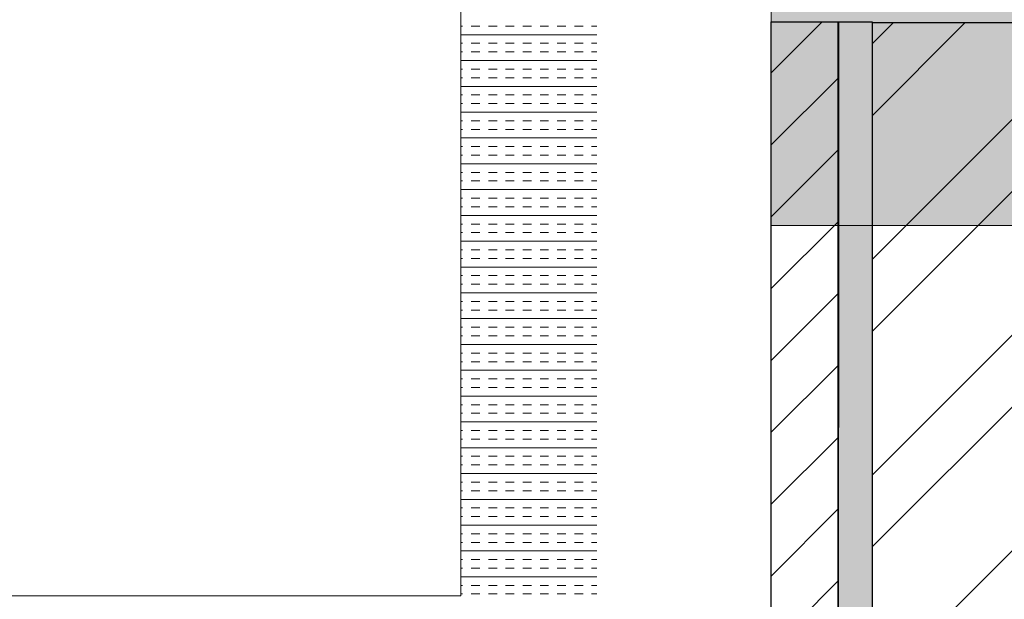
# Model space of a CAD drawing. Extents: x 3940905 to 4145695, y 925352 to 1109797.
# Tile 51 of 256: x 3953809 to 3954172, y 1097000 to 1097214. Entities that reach past the tile are written whole.
import ezdxf

# ---------------------------------------------------------------- set-up
doc = ezdxf.new("R2010")
doc.units = 0
doc.header["$LTSCALE"] = 750
doc.header["$MEASUREMENT"] = 0
doc.layers.get('0').update_dxf_attribs({"linetype": 'CONTINUOUS', "lineweight": 0})
for name, color, linetype, lineweight in [('CIVIL WALLS', 7, 'CONTINUOUS', 30), ('CKD Equipments', 252, 'CONTINUOUS', 0), ('COLUMN', 1, 'CONTINUOUS', 9)]:
    doc.layers.add(name, color=color, linetype=linetype, lineweight=lineweight)
doc.layers.add('S-Hatch_8', color=7, linetype='CONTINUOUS')

# ---------------------------------------------------------------- blocks, each defined once
blk = doc.blocks.new('COLUMN')
at = {"layer": 'COLUMN'}
h = blk.add_hatch(color=1, dxfattribs=at)
h.dxf.hatch_style = 1
h.paths.add_polyline_path([(2683498.96, 965771.06), (2684447.96, 965771.06), (2684447.96, 965331.06), (2683498.96, 965331.06)])
h.paths.add_polyline_path([(2684237.96, 970191.06), (2683498.96, 970191.06), (2683498.96, 969191.06), (2684237.96, 969191.06)])
h.paths.add_polyline_path([(2687442.96, 969266.06), (2687037.96, 969266.06), (2687037.96, 970031.06), (2687442.96, 970031.06)])
h.paths.add_polyline_path([(2687107.96, 972041.45), (2687643.96, 972041.45), (2687643.96, 971756.06), (2687107.96, 971756.06)])
h.paths.add_polyline_path([(2683498.96, 973491.06), (2684407.96, 973491.06), (2684407.96, 973041.06), (2683498.96, 973041.06)])
h.paths.add_polyline_path([(2683648.96, 975761.06), (2683977.96, 975761.06), (2683977.96, 975211.06), (2683648.96, 975211.06)])
h.paths.add_polyline_path([(2686977.96, 975811.06), (2687727.96, 975811.06), (2687727.96, 975476.06), (2686977.96, 975476.06)])
h.paths.add_polyline_path([(2689868.96, 975851.06), (2689027.96, 975851.06), (2689027.96, 975556.06), (2689868.96, 975556.06)])
h.paths.add_polyline_path([(2686977.96, 973346.06), (2687643.96, 973346.06), (2687643.96, 973116.06), (2686977.96, 973116.06)])
h.paths.add_polyline_path([(2683823.96, 977646.06), (2684028.96, 977646.06), (2684028.96, 977211.06), (2683823.96, 977211.06)])
h.paths.add_polyline_path([(2683823.96, 979911.06), (2684103.96, 979911.06), (2684103.96, 980241.06), (2683823.96, 980241.06)])
h.paths.add_polyline_path([(2687803.96, 979891.06), (2688003.96, 979891.06), (2688003.96, 980241.06), (2687803.96, 980241.06)])
h.paths.add_polyline_path([(2691583.96, 979836.06), (2692013.96, 979836.06), (2692013.96, 980241.06), (2691583.96, 980241.06)])
h.paths.add_polyline_path([(2691695.96, 977346.06), (2692013.96, 977346.06), (2692013.96, 976786.06), (2691695.96, 976786.06)])
h.paths.add_polyline_path([(2687442.96, 965841.06), (2686812.96, 965841.06), (2686812.96, 965401.06), (2687442.96, 965401.06)])
h.paths.add_polyline_path([(2687467.96, 963421.06), (2686702.96, 963421.06), (2686702.96, 962976.06), (2687467.96, 962976.06)])
h.paths.add_polyline_path([(2684167.96, 963191.06), (2683398.96, 963191.06), (2683398.96, 962446.06), (2684167.96, 962446.06)])
h.paths.add_polyline_path([(2684447.96, 958916.06), (2683398.96, 958916.06), (2683398.96, 959356.06), (2684447.96, 959356.06)])
h.paths.add_polyline_path([(2684447.96, 957356.06), (2683413.96, 957356.06), (2683413.96, 956916.06), (2684447.96, 956916.06)])
h.paths.add_polyline_path([(2687457.96, 957436.06), (2686707.96, 957436.06), (2686707.96, 956996.06), (2687457.96, 956996.06)])
h.paths.add_polyline_path([(2687452.96, 959516.06), (2686692.96, 959516.06), (2686692.96, 959086.06), (2687452.96, 959086.06)])
h.paths.add_polyline_path([(2683413.96, 953326.06), (2684312.96, 953326.06), (2684312.96, 953776.06), (2683413.96, 953776.06)])
h.paths.add_polyline_path([(2683293.96, 952396.06), (2683767.96, 952396.06), (2683767.96, 951976.06), (2683293.96, 951976.06)])
h.paths.add_polyline_path([(2682463.96, 977841.06), (2681833.96, 977841.06), (2681833.96, 977051.06), (2682463.96, 977051.06)])
at = {"color": 2}
blk.add_lwpolyline([(2686977.96, 975811.06), (2687727.96, 975811.06), (2687727.96, 975476.06), (2686977.96, 975476.06)], close=True, dxfattribs=at)
at = {"layer": 'COLUMN', "color": 1}
blk.add_lwpolyline([(2686977.96, 975811.06), (2687727.96, 975811.06), (2687727.96, 975476.06), (2686977.96, 975476.06)], close=True, dxfattribs=at)

msp = doc.modelspace()

# ---------------------------------------------------------------- hatches: boundary and pattern name
at = {"layer": 'CIVIL WALLS', "true_color": 0x136734}
h = msp.add_hatch(dxfattribs=at)
h.set_pattern_fill('AR-CONC', color=116, scale=3)
h.set_pattern_definition([(50, (-29351.53, 53880.322), (21.51780548, -1.88256405), [2.25, -24.75]), (355, (-29351.53, 53880.322), (-4.16254001, 22.56576401), [1.8, -19.8]), (100.45144446, (-29349.737, 53880.165), (17.3552654, 20.68319973), [1.91220576, -21.03426336]), (46.1842, (-29351.53, 53886.322), (32.01723992, -4.96557842), [3.375, -37.125]), (96.6356355, (-29348.862, 53885.91), (28.03985837, 29.22355802), [2.86831026, -31.5514128]), (351.184164, (-29351.53, 53886.322), (28.03985835, 29.223558), [2.7, -29.70000003]), (21, (-29348.53, 53884.822), (17.90721156, -12.07856672), [2.25, -24.75]), (326, (-29348.53, 53884.822), (7.29945996, 21.75450135), [1.8, -19.8]), (71.45144474, (-29347.037, 53883.816), (25.2066713, 9.67593458), [1.9122057, -21.03426336]), (37.5, (-29351.53, 53880.322), (0.36479566, 9.986815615), [0, -19.56, 0, -20.1, 0, -19.875]), (7.5, (-29351.53, 53880.322), (7.892086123, 11.832351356), [0, -11.46, 0, -19.11, 0, -7.575]), (327.5, (-29358.22, 53880.322), (16.014673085, -0.676646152), [0, -7.5, 0, -23.4, 0, -31.05]), (317.5, (-29361.22, 53880.322), (17.49558508, 3.00314947), [0, -9.75, 0, -15.54, 0, -22.05])])
h.paths.add_polyline_path([(3954110.7, 1095008.09), (3954110.7, 1096788.63), (3953391.91, 1096788.63), (3953391.91, 1096913.63), (3954110.7, 1096913.63), (3954110.7, 1097213.17), (3954123.2, 1097213.17), (3954123.2, 1096901.13), (3953391.91, 1096901.13), (3953391.91, 1096801.13), (3954123.2, 1096801.13), (3954123.2, 1095008.09)])
at = {"layer": 'S-Hatch_8'}
h = msp.add_hatch(dxfattribs=at)
h.set_pattern_fill('ANSI31', color=6, scale=150)
h.set_pattern_definition([(45, (-29351.53, 53880.322), (-13.25825215, 13.25825215), [])])
h.paths.add_polyline_path([(3954110.73, 1097213.17), (3954110.69, 1096913.63), (3953391.91, 1096913.63), (3953391.91, 1096788.63), (3954110.92, 1096788.63), (3954110.7, 1095008.09), (3954085.7, 1095008.1), (3954085.91, 1096763.63), (3953391.91, 1096763.63), (3953391.91, 1096938.63), (3954085.94, 1096938.63), (3954085.97, 1097213.17)])
at = {"layer": 'S-Hatch_8', "true_color": 0x636466}
h = msp.add_hatch(dxfattribs=at)
h.set_pattern_fill('ANSI32', color=251, scale=150)
h.set_pattern_definition([(45, (-29351.53, 53880.32), (-39.77475644, 39.77475644), []), (45, (-29325.013, 53880.32), (-39.77475644, 39.77475644), [])])
h.paths.add_polyline_path([(3954123.2, 1096801.13), (3954123.2, 1095007.56), (3954220.75, 1095007.56), (3954220.75, 1097212.79), (3954123.2, 1097212.79), (3954123.2, 1096901.13), (3953391.91, 1096901.13), (3953391.91, 1096801.13)])

# ---------------------------------------------------------------- linework, layer by layer
at = {"layer": 'CIVIL WALLS', "color": 6}
msp.add_lwpolyline([(3954110.72, 1097213.17), (3954110.69, 1096913.63), (3953391.91, 1096913.63), (3953391.91, 1096788.63), (3954110.92, 1096788.63), (3954110.7, 1095008.09), (3954085.7, 1095008.1), (3954085.91, 1096763.63), (3953391.91, 1096763.63), (3953391.91, 1096938.63), (3954085.94, 1096938.63), (3954085.96, 1097213.17), (3954110.72, 1097213.17)], dxfattribs=at)
at = {"layer": 'CIVIL WALLS', "color": 116, "true_color": 0x136734}
msp.add_lwpolyline([(3954110.7, 1095008.09), (3954110.7, 1096788.63), (3953391.91, 1096788.63), (3953391.91, 1096913.63), (3954110.7, 1096913.63), (3954110.7, 1097213.17), (3954123.2, 1097213.17), (3954123.2, 1096901.13), (3953391.91, 1096901.13), (3953391.91, 1096801.13), (3954123.2, 1096801.13), (3954123.2, 1095008.09), (3954110.7, 1095008.09)], close=True, dxfattribs=at)
at = {"layer": 'CIVIL WALLS'}
msp.add_lwpolyline([(3954123.2, 1096801.13), (3954123.2, 1095007.56), (3954220.75, 1095007.56), (3954220.75, 1097212.79), (3954123.2, 1097212.79), (3954123.2, 1096901.13), (3953391.91, 1096901.13), (3953391.91, 1096801.13)], close=True, dxfattribs=at)
at = {"layer": 'CKD Equipments'}
for p, q in [((3953971.32, 1097001.33, 10246.31), (3953971.32, 1097465.33, 10246.31)), ((3953497.32, 1097001.33, 10246.31), (3953971.32, 1097001.33, 10246.31))]:
    msp.add_line(p, q, dxfattribs=at)
at = {"layer": 'CKD Equipments', "color": 4, "linetype": 'Continuous'}
for p, q in [((3953972.01, 1097211.62, 9921.14), (3953971.51, 1097211.62, 9921.14)), ((3953978.36, 1097211.62, 9921.14), (3953975.19, 1097211.62, 9921.14)), ((3953984.71, 1097211.62, 9921.14), (3953981.54, 1097211.62, 9921.14)), ((3953991.06, 1097211.62, 9921.14), (3953987.89, 1097211.62, 9921.14)), ((3953997.41, 1097211.62, 9921.14), (3953994.24, 1097211.62, 9921.14)), ((3954003.76, 1097211.62, 9921.14), (3954000.59, 1097211.62, 9921.14)), ((3954010.11, 1097211.62, 9921.14), (3954006.94, 1097211.62, 9921.14)), ((3954016.46, 1097211.62, 9921.14), (3954013.29, 1097211.62, 9921.14)), ((3954021.51, 1097211.62, 9921.14), (3954019.64, 1097211.62, 9921.14)), ((3954021.51, 1097208.44, 9921.14), (3953971.51, 1097208.44, 9921.14)), ((3953972.01, 1097205.27, 9921.14), (3953971.51, 1097205.27, 9921.14)), ((3953978.36, 1097205.27, 9921.14), (3953975.19, 1097205.27, 9921.14)), ((3953984.71, 1097205.27, 9921.14), (3953981.54, 1097205.27, 9921.14)), ((3953991.06, 1097205.27, 9921.14), (3953987.89, 1097205.27, 9921.14)), ((3953997.41, 1097205.27, 9921.14), (3953994.24, 1097205.27, 9921.14)), ((3954003.76, 1097205.27, 9921.14), (3954000.59, 1097205.27, 9921.14)), ((3954010.11, 1097205.27, 9921.14), (3954006.94, 1097205.27, 9921.14)), ((3954016.46, 1097205.27, 9921.14), (3954013.29, 1097205.27, 9921.14)), ((3954021.51, 1097205.27, 9921.14), (3954019.64, 1097205.27, 9921.14)), ((3953972.01, 1097202.09, 9921.14), (3953971.51, 1097202.09, 9921.14)), ((3953978.36, 1097202.09, 9921.14), (3953975.19, 1097202.09, 9921.14)), ((3953984.71, 1097202.09, 9921.14), (3953981.54, 1097202.09, 9921.14)), ((3953991.06, 1097202.09, 9921.14), (3953987.89, 1097202.09, 9921.14)), ((3953997.41, 1097202.09, 9921.14), (3953994.24, 1097202.09, 9921.14)), ((3954003.76, 1097202.09, 9921.14), (3954000.59, 1097202.09, 9921.14)), ((3954010.11, 1097202.09, 9921.14), (3954006.94, 1097202.09, 9921.14)), ((3954016.46, 1097202.09, 9921.14), (3954013.29, 1097202.09, 9921.14)), ((3954021.51, 1097202.09, 9921.14), (3954019.64, 1097202.09, 9921.14)), ((3954021.51, 1097198.92, 9921.14), (3953971.51, 1097198.92, 9921.14)), ((3953972.01, 1097195.74, 9921.14), (3953971.51, 1097195.74, 9921.14)), ((3953978.36, 1097195.74, 9921.14), (3953975.19, 1097195.74, 9921.14)), ((3953984.71, 1097195.74, 9921.14), (3953981.54, 1097195.74, 9921.14)), ((3953991.06, 1097195.74, 9921.14), (3953987.89, 1097195.74, 9921.14)), ((3953997.41, 1097195.74, 9921.14), (3953994.24, 1097195.74, 9921.14)), ((3954003.76, 1097195.74, 9921.14), (3954000.59, 1097195.74, 9921.14)), ((3954010.11, 1097195.74, 9921.14), (3954006.94, 1097195.74, 9921.14)), ((3954016.46, 1097195.74, 9921.14), (3954013.29, 1097195.74, 9921.14)), ((3954021.51, 1097195.74, 9921.14), (3954019.64, 1097195.74, 9921.14)), ((3953972.01, 1097192.57, 9921.14), (3953971.51, 1097192.57, 9921.14)), ((3954021.51, 1097189.39, 9921.14), (3953971.51, 1097189.39, 9921.14)), ((3953978.36, 1097192.57, 9921.14), (3953975.19, 1097192.57, 9921.14)), ((3953984.71, 1097192.57, 9921.14), (3953981.54, 1097192.57, 9921.14)), ((3953991.06, 1097192.57, 9921.14), (3953987.89, 1097192.57, 9921.14)), ((3953997.41, 1097192.57, 9921.14), (3953994.24, 1097192.57, 9921.14)), ((3954003.76, 1097192.57, 9921.14), (3954000.59, 1097192.57, 9921.14)), ((3954010.11, 1097192.57, 9921.14), (3954006.94, 1097192.57, 9921.14)), ((3954016.46, 1097192.57, 9921.14), (3954013.29, 1097192.57, 9921.14)), ((3954021.51, 1097192.57, 9921.14), (3954019.64, 1097192.57, 9921.14)), ((3953972.01, 1097186.22, 9921.14), (3953971.51, 1097186.22, 9921.14)), ((3953978.36, 1097186.22, 9921.14), (3953975.19, 1097186.22, 9921.14)), ((3953984.71, 1097186.22, 9921.14), (3953981.54, 1097186.22, 9921.14)), ((3953991.06, 1097186.22, 9921.14), (3953987.89, 1097186.22, 9921.14)), ((3953997.41, 1097186.22, 9921.14), (3953994.24, 1097186.22, 9921.14)), ((3954003.76, 1097186.22, 9921.14), (3954000.59, 1097186.22, 9921.14)), ((3954010.11, 1097186.22, 9921.14), (3954006.94, 1097186.22, 9921.14)), ((3954016.46, 1097186.22, 9921.14), (3954013.29, 1097186.22, 9921.14)), ((3954021.51, 1097186.22, 9921.14), (3954019.64, 1097186.22, 9921.14)), ((3953972.01, 1097183.04, 9921.14), (3953971.51, 1097183.04, 9921.14)), ((3953978.36, 1097183.04, 9921.14), (3953975.19, 1097183.04, 9921.14)), ((3953984.71, 1097183.04, 9921.14), (3953981.54, 1097183.04, 9921.14)), ((3953991.06, 1097183.04, 9921.14), (3953987.89, 1097183.04, 9921.14)), ((3953997.41, 1097183.04, 9921.14), (3953994.24, 1097183.04, 9921.14)), ((3954003.76, 1097183.04, 9921.14), (3954000.59, 1097183.04, 9921.14)), ((3954010.11, 1097183.04, 9921.14), (3954006.94, 1097183.04, 9921.14)), ((3954016.46, 1097183.04, 9921.14), (3954013.29, 1097183.04, 9921.14)), ((3954021.51, 1097183.04, 9921.14), (3954019.64, 1097183.04, 9921.14)), ((3954021.51, 1097179.87, 9921.14), (3953971.51, 1097179.87, 9921.14)), ((3953972.01, 1097176.69, 9921.14), (3953971.51, 1097176.69, 9921.14)), ((3953978.36, 1097176.69, 9921.14), (3953975.19, 1097176.69, 9921.14)), ((3953984.71, 1097176.69, 9921.14), (3953981.54, 1097176.69, 9921.14)), ((3953991.06, 1097176.69, 9921.14), (3953987.89, 1097176.69, 9921.14)), ((3953997.41, 1097176.69, 9921.14), (3953994.24, 1097176.69, 9921.14)), ((3954003.76, 1097176.69, 9921.14), (3954000.59, 1097176.69, 9921.14)), ((3954010.11, 1097176.69, 9921.14), (3954006.94, 1097176.69, 9921.14)), ((3954016.46, 1097176.69, 9921.14), (3954013.29, 1097176.69, 9921.14)), ((3954021.51, 1097176.69, 9921.14), (3954019.64, 1097176.69, 9921.14)), ((3953972.01, 1097173.52, 9921.14), (3953971.51, 1097173.52, 9921.14)), ((3953978.36, 1097173.52, 9921.14), (3953975.19, 1097173.52, 9921.14)), ((3953984.71, 1097173.52, 9921.14), (3953981.54, 1097173.52, 9921.14)), ((3953991.06, 1097173.52, 9921.14), (3953987.89, 1097173.52, 9921.14)), ((3953997.41, 1097173.52, 9921.14), (3953994.24, 1097173.52, 9921.14)), ((3954003.76, 1097173.52, 9921.14), (3954000.59, 1097173.52, 9921.14)), ((3954010.11, 1097173.52, 9921.14), (3954006.94, 1097173.52, 9921.14)), ((3954016.46, 1097173.52, 9921.14), (3954013.29, 1097173.52, 9921.14)), ((3954021.51, 1097173.52, 9921.14), (3954019.64, 1097173.52, 9921.14)), ((3954021.51, 1097170.34, 9921.14), (3953971.51, 1097170.34, 9921.14)), ((3953972.01, 1097167.17, 9921.14), (3953971.51, 1097167.17, 9921.14)), ((3953972.01, 1097163.99, 9921.14), (3953971.51, 1097163.99, 9921.14)), ((3953978.36, 1097167.17, 9921.14), (3953975.19, 1097167.17, 9921.14)), ((3953978.36, 1097163.99, 9921.14), (3953975.19, 1097163.99, 9921.14)), ((3953984.71, 1097167.17, 9921.14), (3953981.54, 1097167.17, 9921.14)), ((3953984.71, 1097163.99, 9921.14), (3953981.54, 1097163.99, 9921.14)), ((3953991.06, 1097167.17, 9921.14), (3953987.89, 1097167.17, 9921.14)), ((3953991.06, 1097163.99, 9921.14), (3953987.89, 1097163.99, 9921.14)), ((3953997.41, 1097167.17, 9921.14), (3953994.24, 1097167.17, 9921.14)), ((3953997.41, 1097163.99, 9921.14), (3953994.24, 1097163.99, 9921.14)), ((3954003.76, 1097167.17, 9921.14), (3954000.59, 1097167.17, 9921.14)), ((3954003.76, 1097163.99, 9921.14), (3954000.59, 1097163.99, 9921.14)), ((3954010.11, 1097167.17, 9921.14), (3954006.94, 1097167.17, 9921.14)), ((3954010.11, 1097163.99, 9921.14), (3954006.94, 1097163.99, 9921.14)), ((3954016.46, 1097167.17, 9921.14), (3954013.29, 1097167.17, 9921.14)), ((3954016.46, 1097163.99, 9921.14), (3954013.29, 1097163.99, 9921.14)), ((3954021.51, 1097167.17, 9921.14), (3954019.64, 1097167.17, 9921.14)), ((3954021.51, 1097163.99, 9921.14), (3954019.64, 1097163.99, 9921.14)), ((3954021.51, 1097160.82, 9921.14), (3953971.51, 1097160.82, 9921.14)), ((3953972.01, 1097157.64, 9921.14), (3953971.51, 1097157.64, 9921.14)), ((3953978.36, 1097157.64, 9921.14), (3953975.19, 1097157.64, 9921.14)), ((3953984.71, 1097157.64, 9921.14), (3953981.54, 1097157.64, 9921.14)), ((3953991.06, 1097157.64, 9921.14), (3953987.89, 1097157.64, 9921.14)), ((3953997.41, 1097157.64, 9921.14), (3953994.24, 1097157.64, 9921.14)), ((3954003.76, 1097157.64, 9921.14), (3954000.59, 1097157.64, 9921.14)), ((3954010.11, 1097157.64, 9921.14), (3954006.94, 1097157.64, 9921.14)), ((3954016.46, 1097157.64, 9921.14), (3954013.29, 1097157.64, 9921.14)), ((3954021.51, 1097157.64, 9921.14), (3954019.64, 1097157.64, 9921.14)), ((3953972.01, 1097154.47, 9921.14), (3953971.51, 1097154.47, 9921.14)), ((3953978.36, 1097154.47, 9921.14), (3953975.19, 1097154.47, 9921.14)), ((3953984.71, 1097154.47, 9921.14), (3953981.54, 1097154.47, 9921.14)), ((3953991.06, 1097154.47, 9921.14), (3953987.89, 1097154.47, 9921.14)), ((3953997.41, 1097154.47, 9921.14), (3953994.24, 1097154.47, 9921.14)), ((3954003.76, 1097154.47, 9921.14), (3954000.59, 1097154.47, 9921.14)), ((3954010.11, 1097154.47, 9921.14), (3954006.94, 1097154.47, 9921.14)), ((3954016.46, 1097154.47, 9921.14), (3954013.29, 1097154.47, 9921.14)), ((3954021.51, 1097154.47, 9921.14), (3954019.64, 1097154.47, 9921.14)), ((3954021.51, 1097151.29, 9921.14), (3953971.51, 1097151.29, 9921.14)), ((3953972.01, 1097148.12, 9921.14), (3953971.51, 1097148.12, 9921.14)), ((3953978.36, 1097148.12, 9921.14), (3953975.19, 1097148.12, 9921.14)), ((3953984.71, 1097148.12, 9921.14), (3953981.54, 1097148.12, 9921.14)), ((3953991.06, 1097148.12, 9921.14), (3953987.89, 1097148.12, 9921.14)), ((3953997.41, 1097148.12, 9921.14), (3953994.24, 1097148.12, 9921.14)), ((3954003.76, 1097148.12, 9921.14), (3954000.59, 1097148.12, 9921.14)), ((3954010.11, 1097148.12, 9921.14), (3954006.94, 1097148.12, 9921.14)), ((3954016.46, 1097148.12, 9921.14), (3954013.29, 1097148.12, 9921.14)), ((3954021.51, 1097148.12, 9921.14), (3954019.64, 1097148.12, 9921.14)), ((3953972.01, 1097144.94, 9921.14), (3953971.51, 1097144.94, 9921.14)), ((3953978.36, 1097144.94, 9921.14), (3953975.19, 1097144.94, 9921.14)), ((3953984.71, 1097144.94, 9921.14), (3953981.54, 1097144.94, 9921.14)), ((3953991.06, 1097144.94, 9921.14), (3953987.89, 1097144.94, 9921.14)), ((3953997.41, 1097144.94, 9921.14), (3953994.24, 1097144.94, 9921.14)), ((3954003.76, 1097144.94, 9921.14), (3954000.59, 1097144.94, 9921.14)), ((3954010.11, 1097144.94, 9921.14), (3954006.94, 1097144.94, 9921.14)), ((3954016.46, 1097144.94, 9921.14), (3954013.29, 1097144.94, 9921.14)), ((3954021.51, 1097144.94, 9921.14), (3954019.64, 1097144.94, 9921.14)), ((3954021.51, 1097141.77, 9921.14), (3953971.51, 1097141.77, 9921.14)), ((3953972.01, 1097138.59, 9921.14), (3953971.51, 1097138.59, 9921.14)), ((3953978.36, 1097138.59, 9921.14), (3953975.19, 1097138.59, 9921.14)), ((3953984.71, 1097138.59, 9921.14), (3953981.54, 1097138.59, 9921.14)), ((3953991.06, 1097138.59, 9921.14), (3953987.89, 1097138.59, 9921.14)), ((3953997.41, 1097138.59, 9921.14), (3953994.24, 1097138.59, 9921.14)), ((3954003.76, 1097138.59, 9921.14), (3954000.59, 1097138.59, 9921.14)), ((3954010.11, 1097138.59, 9921.14), (3954006.94, 1097138.59, 9921.14)), ((3954016.46, 1097138.59, 9921.14), (3954013.29, 1097138.59, 9921.14)), ((3954021.51, 1097138.59, 9921.14), (3954019.64, 1097138.59, 9921.14)), ((3953972.01, 1097135.42, 9921.14), (3953971.51, 1097135.42, 9921.14)), ((3953978.36, 1097135.42, 9921.14), (3953975.19, 1097135.42, 9921.14)), ((3953984.71, 1097135.42, 9921.14), (3953981.54, 1097135.42, 9921.14)), ((3953991.06, 1097135.42, 9921.14), (3953987.89, 1097135.42, 9921.14)), ((3953997.41, 1097135.42, 9921.14), (3953994.24, 1097135.42, 9921.14)), ((3954003.76, 1097135.42, 9921.14), (3954000.59, 1097135.42, 9921.14)), ((3954010.11, 1097135.42, 9921.14), (3954006.94, 1097135.42, 9921.14)), ((3954016.46, 1097135.42, 9921.14), (3954013.29, 1097135.42, 9921.14)), ((3954021.51, 1097135.42, 9921.14), (3954019.64, 1097135.42, 9921.14)), ((3954021.51, 1097132.24, 9921.14), (3953971.51, 1097132.24, 9921.14)), ((3953972.01, 1097129.07, 9921.14), (3953971.51, 1097129.07, 9921.14)), ((3953978.36, 1097129.07, 9921.14), (3953975.19, 1097129.07, 9921.14)), ((3953984.71, 1097129.07, 9921.14), (3953981.54, 1097129.07, 9921.14)), ((3953991.06, 1097129.07, 9921.14), (3953987.89, 1097129.07, 9921.14)), ((3953997.41, 1097129.07, 9921.14), (3953994.24, 1097129.07, 9921.14)), ((3954003.76, 1097129.07, 9921.14), (3954000.59, 1097129.07, 9921.14)), ((3954010.11, 1097129.07, 9921.14), (3954006.94, 1097129.07, 9921.14)), ((3954016.46, 1097129.07, 9921.14), (3954013.29, 1097129.07, 9921.14)), ((3954021.51, 1097129.07, 9921.14), (3954019.64, 1097129.07, 9921.14)), ((3953972.01, 1097125.89, 9921.14), (3953971.51, 1097125.89, 9921.14)), ((3953978.36, 1097125.89, 9921.14), (3953975.19, 1097125.89, 9921.14)), ((3953984.71, 1097125.89, 9921.14), (3953981.54, 1097125.89, 9921.14)), ((3953991.06, 1097125.89, 9921.14), (3953987.89, 1097125.89, 9921.14)), ((3953997.41, 1097125.89, 9921.14), (3953994.24, 1097125.89, 9921.14)), ((3954003.76, 1097125.89, 9921.14), (3954000.59, 1097125.89, 9921.14)), ((3954010.11, 1097125.89, 9921.14), (3954006.94, 1097125.89, 9921.14)), ((3954016.46, 1097125.89, 9921.14), (3954013.29, 1097125.89, 9921.14)), ((3954021.51, 1097125.89, 9921.14), (3954019.64, 1097125.89, 9921.14)), ((3954021.51, 1097122.72, 9921.14), (3953971.51, 1097122.72, 9921.14)), ((3953972.01, 1097119.54, 9921.14), (3953971.51, 1097119.54, 9921.14)), ((3953978.36, 1097119.54, 9921.14), (3953975.19, 1097119.54, 9921.14)), ((3953984.71, 1097119.54, 9921.14), (3953981.54, 1097119.54, 9921.14)), ((3953991.06, 1097119.54, 9921.14), (3953987.89, 1097119.54, 9921.14)), ((3953997.41, 1097119.54, 9921.14), (3953994.24, 1097119.54, 9921.14)), ((3954003.76, 1097119.54, 9921.14), (3954000.59, 1097119.54, 9921.14)), ((3954010.11, 1097119.54, 9921.14), (3954006.94, 1097119.54, 9921.14)), ((3954016.46, 1097119.54, 9921.14), (3954013.29, 1097119.54, 9921.14)), ((3954021.51, 1097119.54, 9921.14), (3954019.64, 1097119.54, 9921.14)), ((3953972.01, 1097116.37, 9921.14), (3953971.51, 1097116.37, 9921.14)), ((3954021.51, 1097113.19, 9921.14), (3953971.51, 1097113.19, 9921.14)), ((3953978.36, 1097116.37, 9921.14), (3953975.19, 1097116.37, 9921.14)), ((3953984.71, 1097116.37, 9921.14), (3953981.54, 1097116.37, 9921.14)), ((3953991.06, 1097116.37, 9921.14), (3953987.89, 1097116.37, 9921.14)), ((3953997.41, 1097116.37, 9921.14), (3953994.24, 1097116.37, 9921.14)), ((3954003.76, 1097116.37, 9921.14), (3954000.59, 1097116.37, 9921.14)), ((3954010.11, 1097116.37, 9921.14), (3954006.94, 1097116.37, 9921.14)), ((3954016.46, 1097116.37, 9921.14), (3954013.29, 1097116.37, 9921.14)), ((3954021.51, 1097116.37, 9921.14), (3954019.64, 1097116.37, 9921.14)), ((3953972.01, 1097110.02, 9921.14), (3953971.51, 1097110.02, 9921.14)), ((3953978.36, 1097110.02, 9921.14), (3953975.19, 1097110.02, 9921.14)), ((3953984.71, 1097110.02, 9921.14), (3953981.54, 1097110.02, 9921.14)), ((3953991.06, 1097110.02, 9921.14), (3953987.89, 1097110.02, 9921.14)), ((3953997.41, 1097110.02, 9921.14), (3953994.24, 1097110.02, 9921.14)), ((3954003.76, 1097110.02, 9921.14), (3954000.59, 1097110.02, 9921.14)), ((3954010.11, 1097110.02, 9921.14), (3954006.94, 1097110.02, 9921.14)), ((3954016.46, 1097110.02, 9921.14), (3954013.29, 1097110.02, 9921.14)), ((3954021.51, 1097110.02, 9921.14), (3954019.64, 1097110.02, 9921.14)), ((3953972.01, 1097106.84, 9921.14), (3953971.51, 1097106.84, 9921.14)), ((3953978.36, 1097106.84, 9921.14), (3953975.19, 1097106.84, 9921.14)), ((3953984.71, 1097106.84, 9921.14), (3953981.54, 1097106.84, 9921.14)), ((3953991.06, 1097106.84, 9921.14), (3953987.89, 1097106.84, 9921.14)), ((3953997.41, 1097106.84, 9921.14), (3953994.24, 1097106.84, 9921.14)), ((3954003.76, 1097106.84, 9921.14), (3954000.59, 1097106.84, 9921.14)), ((3954010.11, 1097106.84, 9921.14), (3954006.94, 1097106.84, 9921.14)), ((3954016.46, 1097106.84, 9921.14), (3954013.29, 1097106.84, 9921.14)), ((3954021.51, 1097106.84, 9921.14), (3954019.64, 1097106.84, 9921.14)), ((3954021.51, 1097103.67, 9921.14), (3953971.51, 1097103.67, 9921.14)), ((3953972.01, 1097100.49, 9921.14), (3953971.51, 1097100.49, 9921.14)), ((3953978.36, 1097100.49, 9921.14), (3953975.19, 1097100.49, 9921.14)), ((3953984.71, 1097100.49, 9921.14), (3953981.54, 1097100.49, 9921.14)), ((3953991.06, 1097100.49, 9921.14), (3953987.89, 1097100.49, 9921.14)), ((3953997.41, 1097100.49, 9921.14), (3953994.24, 1097100.49, 9921.14)), ((3954003.76, 1097100.49, 9921.14), (3954000.59, 1097100.49, 9921.14)), ((3954010.11, 1097100.49, 9921.14), (3954006.94, 1097100.49, 9921.14)), ((3954016.46, 1097100.49, 9921.14), (3954013.29, 1097100.49, 9921.14)), ((3954021.51, 1097100.49, 9921.14), (3954019.64, 1097100.49, 9921.14)), ((3953972.01, 1097097.32, 9921.14), (3953971.51, 1097097.32, 9921.14)), ((3953978.36, 1097097.32, 9921.14), (3953975.19, 1097097.32, 9921.14)), ((3953984.71, 1097097.32, 9921.14), (3953981.54, 1097097.32, 9921.14)), ((3953991.06, 1097097.32, 9921.14), (3953987.89, 1097097.32, 9921.14)), ((3953997.41, 1097097.32, 9921.14), (3953994.24, 1097097.32, 9921.14)), ((3954003.76, 1097097.32, 9921.14), (3954000.59, 1097097.32, 9921.14)), ((3954010.11, 1097097.32, 9921.14), (3954006.94, 1097097.32, 9921.14)), ((3954016.46, 1097097.32, 9921.14), (3954013.29, 1097097.32, 9921.14)), ((3954021.51, 1097097.32, 9921.14), (3954019.64, 1097097.32, 9921.14)), ((3954021.51, 1097094.14, 9921.14), (3953971.51, 1097094.14, 9921.14)), ((3953972.01, 1097090.97, 9921.14), (3953971.51, 1097090.97, 9921.14)), ((3953972.01, 1097087.79, 9921.14), (3953971.51, 1097087.79, 9921.14)), ((3953978.36, 1097090.97, 9921.14), (3953975.19, 1097090.97, 9921.14)), ((3953978.36, 1097087.79, 9921.14), (3953975.19, 1097087.79, 9921.14)), ((3953984.71, 1097090.97, 9921.14), (3953981.54, 1097090.97, 9921.14)), ((3953984.71, 1097087.79, 9921.14), (3953981.54, 1097087.79, 9921.14)), ((3953991.06, 1097090.97, 9921.14), (3953987.89, 1097090.97, 9921.14)), ((3953991.06, 1097087.79, 9921.14), (3953987.89, 1097087.79, 9921.14)), ((3953997.41, 1097090.97, 9921.14), (3953994.24, 1097090.97, 9921.14)), ((3953997.41, 1097087.79, 9921.14), (3953994.24, 1097087.79, 9921.14)), ((3954003.76, 1097090.97, 9921.14), (3954000.59, 1097090.97, 9921.14)), ((3954003.76, 1097087.79, 9921.14), (3954000.59, 1097087.79, 9921.14)), ((3954010.11, 1097090.97, 9921.14), (3954006.94, 1097090.97, 9921.14)), ((3954010.11, 1097087.79, 9921.14), (3954006.94, 1097087.79, 9921.14)), ((3954016.46, 1097090.97, 9921.14), (3954013.29, 1097090.97, 9921.14)), ((3954016.46, 1097087.79, 9921.14), (3954013.29, 1097087.79, 9921.14)), ((3954021.51, 1097090.97, 9921.14), (3954019.64, 1097090.97, 9921.14)), ((3954021.51, 1097087.79, 9921.14), (3954019.64, 1097087.79, 9921.14)), ((3954021.51, 1097084.62, 9921.14), (3953971.51, 1097084.62, 9921.14)), ((3953972.01, 1097081.44, 9921.14), (3953971.51, 1097081.44, 9921.14)), ((3953978.36, 1097081.44, 9921.14), (3953975.19, 1097081.44, 9921.14)), ((3953984.71, 1097081.44, 9921.14), (3953981.54, 1097081.44, 9921.14)), ((3953991.06, 1097081.44, 9921.14), (3953987.89, 1097081.44, 9921.14)), ((3953997.41, 1097081.44, 9921.14), (3953994.24, 1097081.44, 9921.14)), ((3954003.76, 1097081.44, 9921.14), (3954000.59, 1097081.44, 9921.14)), ((3954010.11, 1097081.44, 9921.14), (3954006.94, 1097081.44, 9921.14)), ((3954016.46, 1097081.44, 9921.14), (3954013.29, 1097081.44, 9921.14)), ((3954021.51, 1097081.44, 9921.14), (3954019.64, 1097081.44, 9921.14)), ((3953972.01, 1097078.27, 9921.14), (3953971.51, 1097078.27, 9921.14)), ((3953978.36, 1097078.27, 9921.14), (3953975.19, 1097078.27, 9921.14)), ((3953984.71, 1097078.27, 9921.14), (3953981.54, 1097078.27, 9921.14)), ((3953991.06, 1097078.27, 9921.14), (3953987.89, 1097078.27, 9921.14)), ((3953997.41, 1097078.27, 9921.14), (3953994.24, 1097078.27, 9921.14)), ((3954003.76, 1097078.27, 9921.14), (3954000.59, 1097078.27, 9921.14)), ((3954010.11, 1097078.27, 9921.14), (3954006.94, 1097078.27, 9921.14)), ((3954016.46, 1097078.27, 9921.14), (3954013.29, 1097078.27, 9921.14)), ((3954021.51, 1097078.27, 9921.14), (3954019.64, 1097078.27, 9921.14)), ((3954021.51, 1097075.09, 9921.14), (3953971.51, 1097075.09, 9921.14)), ((3953972.01, 1097071.92, 9921.14), (3953971.51, 1097071.92, 9921.14)), ((3953978.36, 1097071.92, 9921.14), (3953975.19, 1097071.92, 9921.14)), ((3953984.71, 1097071.92, 9921.14), (3953981.54, 1097071.92, 9921.14)), ((3953991.06, 1097071.92, 9921.14), (3953987.89, 1097071.92, 9921.14)), ((3953997.41, 1097071.92, 9921.14), (3953994.24, 1097071.92, 9921.14)), ((3954003.76, 1097071.92, 9921.14), (3954000.59, 1097071.92, 9921.14)), ((3954010.11, 1097071.92, 9921.14), (3954006.94, 1097071.92, 9921.14)), ((3954016.46, 1097071.92, 9921.14), (3954013.29, 1097071.92, 9921.14)), ((3954021.51, 1097071.92, 9921.14), (3954019.64, 1097071.92, 9921.14)), ((3953972.01, 1097068.74, 9921.14), (3953971.51, 1097068.74, 9921.14)), ((3953978.36, 1097068.74, 9921.14), (3953975.19, 1097068.74, 9921.14)), ((3953984.71, 1097068.74, 9921.14), (3953981.54, 1097068.74, 9921.14)), ((3953991.06, 1097068.74, 9921.14), (3953987.89, 1097068.74, 9921.14)), ((3953997.41, 1097068.74, 9921.14), (3953994.24, 1097068.74, 9921.14)), ((3954003.76, 1097068.74, 9921.14), (3954000.59, 1097068.74, 9921.14)), ((3954010.11, 1097068.74, 9921.14), (3954006.94, 1097068.74, 9921.14)), ((3954016.46, 1097068.74, 9921.14), (3954013.29, 1097068.74, 9921.14)), ((3954021.51, 1097068.74, 9921.14), (3954019.64, 1097068.74, 9921.14)), ((3954021.51, 1097065.57, 9921.14), (3953971.51, 1097065.57, 9921.14)), ((3953972.01, 1097062.39, 9921.14), (3953971.51, 1097062.39, 9921.14)), ((3953978.36, 1097062.39, 9921.14), (3953975.19, 1097062.39, 9921.14)), ((3953984.71, 1097062.39, 9921.14), (3953981.54, 1097062.39, 9921.14)), ((3953991.06, 1097062.39, 9921.14), (3953987.89, 1097062.39, 9921.14)), ((3953997.41, 1097062.39, 9921.14), (3953994.24, 1097062.39, 9921.14)), ((3954003.76, 1097062.39, 9921.14), (3954000.59, 1097062.39, 9921.14)), ((3954010.11, 1097062.39, 9921.14), (3954006.94, 1097062.39, 9921.14)), ((3954016.46, 1097062.39, 9921.14), (3954013.29, 1097062.39, 9921.14)), ((3954021.51, 1097062.39, 9921.14), (3954019.64, 1097062.39, 9921.14)), ((3953972.01, 1097059.22, 9921.14), (3953971.51, 1097059.22, 9921.14)), ((3953978.36, 1097059.22, 9921.14), (3953975.19, 1097059.22, 9921.14)), ((3953984.71, 1097059.22, 9921.14), (3953981.54, 1097059.22, 9921.14)), ((3953991.06, 1097059.22, 9921.14), (3953987.89, 1097059.22, 9921.14)), ((3953997.41, 1097059.22, 9921.14), (3953994.24, 1097059.22, 9921.14)), ((3954003.76, 1097059.22, 9921.14), (3954000.59, 1097059.22, 9921.14)), ((3954010.11, 1097059.22, 9921.14), (3954006.94, 1097059.22, 9921.14)), ((3954016.46, 1097059.22, 9921.14), (3954013.29, 1097059.22, 9921.14)), ((3954021.51, 1097059.22, 9921.14), (3954019.64, 1097059.22, 9921.14)), ((3954021.51, 1097056.04, 9921.14), (3953971.51, 1097056.04, 9921.14)), ((3953972.01, 1097052.87, 9921.14), (3953971.51, 1097052.87, 9921.14)), ((3953978.36, 1097052.87, 9921.14), (3953975.19, 1097052.87, 9921.14)), ((3953984.71, 1097052.87, 9921.14), (3953981.54, 1097052.87, 9921.14)), ((3953991.06, 1097052.87, 9921.14), (3953987.89, 1097052.87, 9921.14)), ((3953997.41, 1097052.87, 9921.14), (3953994.24, 1097052.87, 9921.14)), ((3954003.76, 1097052.87, 9921.14), (3954000.59, 1097052.87, 9921.14)), ((3954010.11, 1097052.87, 9921.14), (3954006.94, 1097052.87, 9921.14)), ((3954016.46, 1097052.87, 9921.14), (3954013.29, 1097052.87, 9921.14)), ((3954021.51, 1097052.87, 9921.14), (3954019.64, 1097052.87, 9921.14)), ((3953972.01, 1097049.69, 9921.14), (3953971.51, 1097049.69, 9921.14)), ((3953978.36, 1097049.69, 9921.14), (3953975.19, 1097049.69, 9921.14)), ((3953984.71, 1097049.69, 9921.14), (3953981.54, 1097049.69, 9921.14)), ((3953991.06, 1097049.69, 9921.14), (3953987.89, 1097049.69, 9921.14)), ((3953997.41, 1097049.69, 9921.14), (3953994.24, 1097049.69, 9921.14)), ((3954003.76, 1097049.69, 9921.14), (3954000.59, 1097049.69, 9921.14)), ((3954010.11, 1097049.69, 9921.14), (3954006.94, 1097049.69, 9921.14)), ((3954016.46, 1097049.69, 9921.14), (3954013.29, 1097049.69, 9921.14)), ((3954021.51, 1097049.69, 9921.14), (3954019.64, 1097049.69, 9921.14)), ((3954021.51, 1097046.52, 9921.14), (3953971.51, 1097046.52, 9921.14)), ((3953972.01, 1097043.34, 9921.14), (3953971.51, 1097043.34, 9921.14)), ((3953978.36, 1097043.34, 9921.14), (3953975.19, 1097043.34, 9921.14)), ((3953984.71, 1097043.34, 9921.14), (3953981.54, 1097043.34, 9921.14)), ((3953991.06, 1097043.34, 9921.14), (3953987.89, 1097043.34, 9921.14)), ((3953997.41, 1097043.34, 9921.14), (3953994.24, 1097043.34, 9921.14)), ((3954003.76, 1097043.34, 9921.14), (3954000.59, 1097043.34, 9921.14)), ((3954010.11, 1097043.34, 9921.14), (3954006.94, 1097043.34, 9921.14)), ((3954016.46, 1097043.34, 9921.14), (3954013.29, 1097043.34, 9921.14)), ((3954021.51, 1097043.34, 9921.14), (3954019.64, 1097043.34, 9921.14)), ((3953972.01, 1097040.17, 9921.14), (3953971.51, 1097040.17, 9921.14)), ((3954021.51, 1097036.99, 9921.14), (3953971.51, 1097036.99, 9921.14)), ((3953978.36, 1097040.17, 9921.14), (3953975.19, 1097040.17, 9921.14)), ((3953984.71, 1097040.17, 9921.14), (3953981.54, 1097040.17, 9921.14)), ((3953991.06, 1097040.17, 9921.14), (3953987.89, 1097040.17, 9921.14)), ((3953997.41, 1097040.17, 9921.14), (3953994.24, 1097040.17, 9921.14)), ((3954003.76, 1097040.17, 9921.14), (3954000.59, 1097040.17, 9921.14)), ((3954010.11, 1097040.17, 9921.14), (3954006.94, 1097040.17, 9921.14)), ((3954016.46, 1097040.17, 9921.14), (3954013.29, 1097040.17, 9921.14)), ((3954021.51, 1097040.17, 9921.14), (3954019.64, 1097040.17, 9921.14)), ((3953972.01, 1097033.82, 9921.14), (3953971.51, 1097033.82, 9921.14)), ((3953978.36, 1097033.82, 9921.14), (3953975.19, 1097033.82, 9921.14)), ((3953984.71, 1097033.82, 9921.14), (3953981.54, 1097033.82, 9921.14)), ((3953991.06, 1097033.82, 9921.14), (3953987.89, 1097033.82, 9921.14)), ((3953997.41, 1097033.82, 9921.14), (3953994.24, 1097033.82, 9921.14)), ((3954003.76, 1097033.82, 9921.14), (3954000.59, 1097033.82, 9921.14)), ((3954010.11, 1097033.82, 9921.14), (3954006.94, 1097033.82, 9921.14)), ((3954016.46, 1097033.82, 9921.14), (3954013.29, 1097033.82, 9921.14)), ((3954021.51, 1097033.82, 9921.14), (3954019.64, 1097033.82, 9921.14)), ((3953972.01, 1097030.64, 9921.14), (3953971.51, 1097030.64, 9921.14)), ((3953978.36, 1097030.64, 9921.14), (3953975.19, 1097030.64, 9921.14)), ((3953984.71, 1097030.64, 9921.14), (3953981.54, 1097030.64, 9921.14)), ((3953991.06, 1097030.64, 9921.14), (3953987.89, 1097030.64, 9921.14)), ((3953997.41, 1097030.64, 9921.14), (3953994.24, 1097030.64, 9921.14)), ((3954003.76, 1097030.64, 9921.14), (3954000.59, 1097030.64, 9921.14)), ((3954010.11, 1097030.64, 9921.14), (3954006.94, 1097030.64, 9921.14)), ((3954016.46, 1097030.64, 9921.14), (3954013.29, 1097030.64, 9921.14)), ((3954021.51, 1097030.64, 9921.14), (3954019.64, 1097030.64, 9921.14)), ((3954021.51, 1097027.47, 9921.14), (3953971.51, 1097027.47, 9921.14)), ((3953972.01, 1097024.29, 9921.14), (3953971.51, 1097024.29, 9921.14)), ((3953978.36, 1097024.29, 9921.14), (3953975.19, 1097024.29, 9921.14)), ((3953984.71, 1097024.29, 9921.14), (3953981.54, 1097024.29, 9921.14)), ((3953991.06, 1097024.29, 9921.14), (3953987.89, 1097024.29, 9921.14)), ((3953997.41, 1097024.29, 9921.14), (3953994.24, 1097024.29, 9921.14)), ((3954003.76, 1097024.29, 9921.14), (3954000.59, 1097024.29, 9921.14)), ((3954010.11, 1097024.29, 9921.14), (3954006.94, 1097024.29, 9921.14)), ((3954016.46, 1097024.29, 9921.14), (3954013.29, 1097024.29, 9921.14)), ((3954021.51, 1097024.29, 9921.14), (3954019.64, 1097024.29, 9921.14)), ((3953972.01, 1097021.12, 9921.14), (3953971.51, 1097021.12, 9921.14)), ((3953978.36, 1097021.12, 9921.14), (3953975.19, 1097021.12, 9921.14)), ((3953984.71, 1097021.12, 9921.14), (3953981.54, 1097021.12, 9921.14)), ((3953991.06, 1097021.12, 9921.14), (3953987.89, 1097021.12, 9921.14)), ((3953997.41, 1097021.12, 9921.14), (3953994.24, 1097021.12, 9921.14)), ((3954003.76, 1097021.12, 9921.14), (3954000.59, 1097021.12, 9921.14)), ((3954010.11, 1097021.12, 9921.14), (3954006.94, 1097021.12, 9921.14)), ((3954016.46, 1097021.12, 9921.14), (3954013.29, 1097021.12, 9921.14)), ((3954021.51, 1097021.12, 9921.14), (3954019.64, 1097021.12, 9921.14)), ((3954021.51, 1097017.94, 9921.14), (3953971.51, 1097017.94, 9921.14)), ((3953972.01, 1097014.77, 9921.14), (3953971.51, 1097014.77, 9921.14)), ((3953972.01, 1097011.59, 9921.14), (3953971.51, 1097011.59, 9921.14)), ((3953978.36, 1097014.77, 9921.14), (3953975.19, 1097014.77, 9921.14)), ((3953978.36, 1097011.59, 9921.14), (3953975.19, 1097011.59, 9921.14)), ((3953984.71, 1097014.77, 9921.14), (3953981.54, 1097014.77, 9921.14)), ((3953984.71, 1097011.59, 9921.14), (3953981.54, 1097011.59, 9921.14)), ((3953991.06, 1097014.77, 9921.14), (3953987.89, 1097014.77, 9921.14)), ((3953991.06, 1097011.59, 9921.14), (3953987.89, 1097011.59, 9921.14)), ((3953997.41, 1097014.77, 9921.14), (3953994.24, 1097014.77, 9921.14)), ((3953997.41, 1097011.59, 9921.14), (3953994.24, 1097011.59, 9921.14)), ((3954003.76, 1097014.77, 9921.14), (3954000.59, 1097014.77, 9921.14)), ((3954003.76, 1097011.59, 9921.14), (3954000.59, 1097011.59, 9921.14)), ((3954010.11, 1097014.77, 9921.14), (3954006.94, 1097014.77, 9921.14)), ((3954010.11, 1097011.59, 9921.14), (3954006.94, 1097011.59, 9921.14)), ((3954016.46, 1097014.77, 9921.14), (3954013.29, 1097014.77, 9921.14)), ((3954016.46, 1097011.59, 9921.14), (3954013.29, 1097011.59, 9921.14)), ((3954021.51, 1097014.77, 9921.14), (3954019.64, 1097014.77, 9921.14)), ((3954021.51, 1097011.59, 9921.14), (3954019.64, 1097011.59, 9921.14)), ((3954021.51, 1097008.42, 9921.14), (3953971.51, 1097008.42, 9921.14)), ((3953972.01, 1097005.24, 9921.14), (3953971.51, 1097005.24, 9921.14)), ((3953978.36, 1097005.24, 9921.14), (3953975.19, 1097005.24, 9921.14)), ((3953984.71, 1097005.24, 9921.14), (3953981.54, 1097005.24, 9921.14)), ((3953991.06, 1097005.24, 9921.14), (3953987.89, 1097005.24, 9921.14)), ((3953997.41, 1097005.24, 9921.14), (3953994.24, 1097005.24, 9921.14)), ((3954003.76, 1097005.24, 9921.14), (3954000.59, 1097005.24, 9921.14)), ((3954010.11, 1097005.24, 9921.14), (3954006.94, 1097005.24, 9921.14)), ((3954016.46, 1097005.24, 9921.14), (3954013.29, 1097005.24, 9921.14)), ((3954021.51, 1097005.24, 9921.14), (3954019.64, 1097005.24, 9921.14)), ((3953972.01, 1097002.07, 9921.14), (3953971.51, 1097002.07, 9921.14)), ((3953978.36, 1097002.07, 9921.14), (3953975.19, 1097002.07, 9921.14)), ((3953984.71, 1097002.07, 9921.14), (3953981.54, 1097002.07, 9921.14)), ((3953991.06, 1097002.07, 9921.14), (3953987.89, 1097002.07, 9921.14)), ((3953997.41, 1097002.07, 9921.14), (3953994.24, 1097002.07, 9921.14)), ((3954003.76, 1097002.07, 9921.14), (3954000.59, 1097002.07, 9921.14)), ((3954010.11, 1097002.07, 9921.14), (3954006.94, 1097002.07, 9921.14)), ((3954016.46, 1097002.07, 9921.14), (3954013.29, 1097002.07, 9921.14)), ((3954021.51, 1097002.07, 9921.14), (3954019.64, 1097002.07, 9921.14))]:
    msp.add_line(p, q, dxfattribs=at)

# ---------------------------------------------------------------- block references
at = {"layer": 'COLUMN'}
msp.add_blockref('COLUMN', (1267108, 121662.03), dxfattribs=at)

doc.saveas('drawing.dxf')
